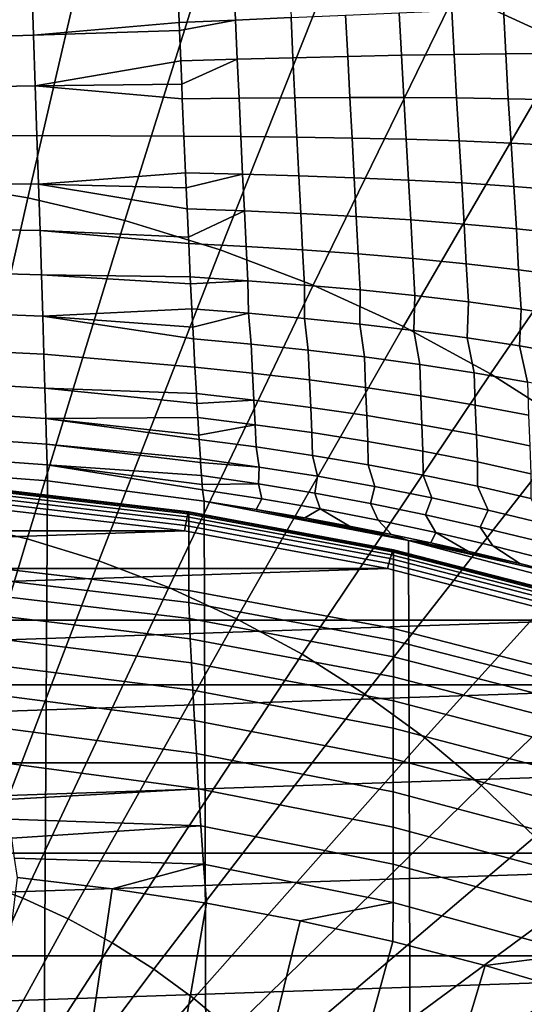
# Model space of a CAD drawing. Header units: metres. Extents: x -24 to 94, y -256 to 25.
# Tile 38 of 195: x 2.2 to 6.02, y -216.3 to -208.83. Entities that reach past the tile are written whole.
import ezdxf

# ---------------------------------------------------------------- set-up
doc = ezdxf.new("R2010")
doc.units = ezdxf.units.M
doc.layers.add('solid_10_061_003_XXX', color=7, linetype='CONTINUOUS')

msp = doc.modelspace()

# ---------------------------------------------------------------- linework, layer by layer
at = {"layer": 'solid_10_061_003_XXX'}
for points in [[(7.580119, -206.943771, 334.805878), (6.564132, -206.477051, 334.680817), (5.500566, -208.622559, 336.134277), (6.351935, -209.013657, 336.239075)], [(2.809036, -207.797409, 335.913177), (1.879999, -207.642685, 335.871735), (1.510589, -210.058167, 337.241333), (2.257076, -210.18248, 337.274658)], [(3.724977, -208.013016, 335.970947), (2.809036, -207.797409, 335.913177), (2.257076, -210.18248, 337.274658), (2.993039, -210.355713, 337.321075)], [(4.623549, -208.288483, 336.044769), (3.724977, -208.013016, 335.970947), (2.993039, -210.355713, 337.321075), (3.715047, -210.577072, 337.380402)], [(5.500566, -208.622559, 336.134277), (4.623549, -208.288483, 336.044769), (3.715047, -210.577072, 337.380402), (4.419734, -210.84549, 337.452301)], [(3.39339, -208.559921, 287.690125), (3.818979, -208.535416, 287.786377), (3.831544, -208.833694, 287.789276), (3.404605, -208.851318, 287.692474)], [(3.818979, -208.535416, 287.786377), (4.238629, -208.509232, 287.893402), (4.252374, -208.815186, 287.89679), (3.831544, -208.833694, 287.789276)], [(1.154246, -208.611771, 287.379791), (2.28667, -208.563828, 287.494781), (2.299996, -208.949402, 287.496735), (1.163349, -208.983429, 287.380646)], [(2.299996, -208.949402, 287.496735), (2.28667, -208.563828, 287.494781), (3.39339, -208.559921, 287.690125), (3.404605, -208.851318, 287.692474)], [(6.351935, -209.013657, 336.239075), (5.500566, -208.622559, 336.134277), (4.419734, -210.84549, 337.452301), (5.103814, -211.159744, 337.536499)], [(5.073233, -208.778137, 288.142731), (5.472208, -208.761093, 288.280487), (5.489347, -209.093964, 288.259918), (5.089633, -209.101105, 288.122711)], [(5.472208, -208.761093, 288.280487), (5.863006, -208.746033, 288.427582), (5.880657, -209.089493, 288.40625), (5.489347, -209.093964, 288.259918)], [(5.863006, -208.746033, 288.427582), (6.245324, -208.733673, 288.58371), (6.26326, -209.088348, 288.56131), (5.880657, -209.089493, 288.40625)], [(2.299996, -208.949402, 287.496735), (3.404605, -208.851318, 287.692474), (3.407068, -208.914139, 287.690125)], [(3.407068, -208.914139, 287.690125), (3.404605, -208.851318, 287.692474), (3.831544, -208.833694, 287.789276)], [(3.407068, -208.914139, 287.690125), (3.831544, -208.833694, 287.789276), (3.844524, -209.131317, 287.769775), (3.416138, -209.142059, 287.672974)], [(3.831544, -208.833694, 287.789276), (4.252374, -208.815186, 287.89679), (4.266668, -209.120499, 287.877228), (3.844524, -209.131317, 287.769775)], [(4.252374, -208.815186, 287.89679), (4.666452, -208.796417, 288.01474), (4.681896, -209.110199, 287.994995), (4.266668, -209.120499, 287.877228)], [(4.666452, -208.796417, 288.01474), (5.073233, -208.778137, 288.142731), (5.089633, -209.101105, 288.122711), (4.681896, -209.110199, 287.994995)], [(2.313079, -209.333084, 287.458405), (2.299996, -208.949402, 287.496735), (3.407068, -208.914139, 287.690125), (3.416138, -209.142059, 287.672974)], [(1.163349, -208.983429, 287.380646), (2.299996, -208.949402, 287.496735), (2.313079, -209.333084, 287.458405), (1.171839, -209.353149, 287.342712)], [(7.173689, -209.459961, 336.358643), (6.351935, -209.013657, 336.239075), (5.103814, -211.159744, 337.536499), (5.764097, -211.518341, 337.632599)], [(2.313079, -209.333084, 287.458405), (3.416138, -209.142059, 287.672974), (3.423352, -209.319611, 287.650208)], [(3.423352, -209.319611, 287.650208), (3.416138, -209.142059, 287.672974), (3.844524, -209.131317, 287.769775)], [(3.423352, -209.319611, 287.650208), (3.844524, -209.131317, 287.769775), (3.857847, -209.426636, 287.728027), (3.427925, -209.430496, 287.631744)], [(3.844524, -209.131317, 287.769775), (4.266668, -209.120499, 287.877228), (4.281431, -209.423462, 287.834839), (3.857847, -209.426636, 287.728027)], [(4.266668, -209.120499, 287.877228), (4.681896, -209.110199, 287.994995), (4.697978, -209.42157, 287.951813), (4.281431, -209.423462, 287.834839)], [(4.681896, -209.110199, 287.994995), (5.089633, -209.101105, 288.122711), (5.106895, -209.421616, 288.078491), (4.697978, -209.42157, 287.951813)], [(5.089633, -209.101105, 288.122711), (5.489347, -209.093964, 288.259918), (5.507627, -209.424301, 288.214447), (5.106895, -209.421616, 288.078491)], [(5.489347, -209.093964, 288.259918), (5.880657, -209.089493, 288.40625), (5.89979, -209.430298, 288.359253), (5.507627, -209.424301, 288.214447)], [(5.880657, -209.089493, 288.40625), (6.26326, -209.088348, 288.56131), (6.283086, -209.440262, 288.512451), (5.89979, -209.430298, 288.359253)], [(1.171839, -209.353149, 287.342712), (2.313079, -209.333084, 287.458405), (2.325777, -209.710663, 287.380157), (1.179622, -209.716904, 287.266357)], [(2.313079, -209.333084, 287.458405), (3.423352, -209.319611, 287.650208), (3.427925, -209.430496, 287.631744)], [(2.313079, -209.333084, 287.458405), (3.427925, -209.430496, 287.631744), (3.439899, -209.715042, 287.56897), (2.325777, -209.710663, 287.380157)], [(3.427925, -209.430496, 287.631744), (3.857847, -209.426636, 287.728027), (3.871436, -209.717972, 287.664246), (3.439899, -209.715042, 287.56897)], [(3.857847, -209.426636, 287.728027), (4.281431, -209.423462, 287.834839), (4.296579, -209.722382, 287.769867), (3.871436, -209.717972, 287.664246)], [(4.281431, -209.423462, 287.834839), (4.697978, -209.42157, 287.951813), (4.71461, -209.72879, 287.885406), (4.296579, -209.722382, 287.769867)], [(4.697978, -209.42157, 287.951813), (5.106895, -209.421616, 288.078491), (5.124921, -209.737854, 288.010406), (4.71461, -209.72879, 287.885406)], [(5.106895, -209.421616, 288.078491), (5.507627, -209.424301, 288.214447), (5.526945, -209.750244, 288.144379), (5.124921, -209.737854, 288.010406)], [(5.507627, -209.424301, 288.214447), (5.89979, -209.430298, 288.359253), (5.920298, -209.766556, 288.286865), (5.526945, -209.750244, 288.144379)], [(5.89979, -209.430298, 288.359253), (6.283086, -209.440262, 288.512451), (6.30469, -209.787415, 288.437408), (5.920298, -209.766556, 288.286865)], [(7.961996, -209.959381, 336.492493), (7.173689, -209.459961, 336.358643), (5.764097, -211.518341, 337.632599), (6.397506, -211.919647, 337.740143)], [(1.179622, -209.716904, 287.266357), (2.325777, -209.710663, 287.380157), (2.337949, -210.078018, 287.262878), (1.186614, -210.070724, 287.152466)], [(2.337949, -210.078018, 287.262878), (2.325777, -209.710663, 287.380157), (3.439899, -209.715042, 287.56897), (3.451993, -209.994064, 287.485046)], [(3.439899, -209.715042, 287.56897), (3.871436, -209.717972, 287.664246), (3.885217, -210.003708, 287.578796), (3.451993, -209.994064, 287.485046)], [(3.871436, -209.717972, 287.664246), (4.296579, -209.722382, 287.769867), (4.312027, -210.015564, 287.682648), (3.885217, -210.003708, 287.578796)], [(4.296579, -209.722382, 287.769867), (4.71461, -209.72879, 287.885406), (4.731697, -210.030151, 287.796112), (4.312027, -210.015564, 287.682648)], [(4.71461, -209.72879, 287.885406), (5.124921, -209.737854, 288.010406), (5.14361, -210.048065, 287.918762), (4.731697, -210.030151, 287.796112)], [(5.124921, -209.737854, 288.010406), (5.526945, -209.750244, 288.144379), (5.547192, -210.069946, 288.050049), (5.14361, -210.048065, 287.918762)], [(5.526945, -209.750244, 288.144379), (5.920298, -209.766556, 288.286865), (5.942065, -210.096359, 288.189514), (5.547192, -210.069946, 288.050049)], [(5.920298, -209.766556, 288.286865), (6.30469, -209.787415, 288.437408), (6.327952, -210.127869, 288.336609), (5.942065, -210.096359, 288.189514)], [(2.337949, -210.078018, 287.262878), (3.451993, -209.994064, 287.485046), (3.456987, -210.106888, 287.444519)], [(3.456987, -210.106888, 287.444519), (3.451993, -209.994064, 287.485046), (3.885217, -210.003708, 287.578796)], [(3.898448, -210.282196, 287.472015), (3.464138, -210.266006, 287.380463), (3.456987, -210.106888, 287.444519), (3.885217, -210.003708, 287.578796)], [(3.898448, -210.282196, 287.472015), (3.885217, -210.003708, 287.578796), (4.312027, -210.015564, 287.682648), (4.326385, -210.3013, 287.573334)], [(4.326385, -210.3013, 287.573334), (4.312027, -210.015564, 287.682648), (4.731697, -210.030151, 287.796112), (4.747221, -210.323837, 287.68396)], [(4.747221, -210.323837, 287.68396), (4.731697, -210.030151, 287.796112), (5.14361, -210.048065, 287.918762), (5.160342, -210.350327, 287.803375)], [(2.257076, -210.18248, 337.274658), (1.510589, -210.058167, 337.241333), (1.136438, -212.546555, 338.472076), (1.69803, -212.640091, 338.497162)], [(1.186614, -210.070724, 287.152466), (2.337949, -210.078018, 287.262878), (2.349463, -210.431122, 287.10788), (1.192739, -210.410736, 287.002258)], [(2.337949, -210.078018, 287.262878), (3.456987, -210.106888, 287.444519), (3.464138, -210.266006, 287.380463)], [(2.337949, -210.078018, 287.262878), (3.464138, -210.266006, 287.380463), (3.473967, -210.480026, 287.280975), (2.349463, -210.431122, 287.10788)], [(5.160342, -210.350327, 287.803375), (5.14361, -210.048065, 287.918762), (5.547192, -210.069946, 288.050049), (5.565177, -210.381378, 287.93103)], [(5.565177, -210.381378, 287.93103), (5.547192, -210.069946, 288.050049), (5.942065, -210.096359, 288.189514), (5.961358, -210.417511, 288.066406)], [(5.961358, -210.417511, 288.066406), (5.942065, -210.096359, 288.189514), (6.327952, -210.127869, 288.336609), (6.348624, -210.459244, 288.209015)], [(2.993039, -210.355713, 337.321075), (2.257076, -210.18248, 337.274658), (1.69803, -212.640091, 338.497162), (2.251706, -212.770416, 338.532074)], [(3.473967, -210.480026, 287.280975), (3.464138, -210.266006, 287.380463), (3.898448, -210.282196, 287.472015)], [(3.91096, -210.551834, 287.344482), (3.476268, -210.529343, 287.255768), (3.473967, -210.480026, 287.280975), (3.898448, -210.282196, 287.472015)], [(3.91096, -210.551834, 287.344482), (3.898448, -210.282196, 287.472015), (4.326385, -210.3013, 287.573334), (4.339382, -210.577911, 287.442566)], [(4.339382, -210.577911, 287.442566), (4.326385, -210.3013, 287.573334), (4.747221, -210.323837, 287.68396), (4.760815, -210.608047, 287.54953)], [(4.760815, -210.608047, 287.54953), (4.747221, -210.323837, 287.68396), (5.160342, -210.350327, 287.803375), (5.174656, -210.642746, 287.664856)], [(1.192739, -210.410736, 287.002258), (2.349463, -210.431122, 287.10788), (2.360193, -210.766129, 286.916809), (1.197929, -210.733231, 286.817352)], [(3.715047, -210.577072, 337.380402), (2.993039, -210.355713, 337.321075), (2.251706, -212.770416, 338.532074), (2.794883, -212.936935, 338.576691)], [(5.174656, -210.642746, 287.664856), (5.160342, -210.350327, 287.803375), (5.565177, -210.381378, 287.93103), (5.580346, -210.682526, 287.787933)], [(5.580346, -210.682526, 287.787933), (5.565177, -210.381378, 287.93103), (5.961358, -210.417511, 288.066406), (5.977531, -210.727859, 287.918274)], [(5.977531, -210.727859, 287.918274), (5.961358, -210.417511, 288.066406), (6.348624, -210.459244, 288.209015), (6.365971, -210.779251, 288.055328)], [(2.349463, -210.431122, 287.10788), (3.473967, -210.480026, 287.280975), (3.476268, -210.529343, 287.255768)], [(2.360193, -210.766129, 286.916809), (2.349463, -210.431122, 287.10788), (3.476268, -210.529343, 287.255768), (3.488312, -210.782593, 287.111664)], [(3.92387, -210.811157, 287.197205), (3.488312, -210.782593, 287.111664), (3.476268, -210.529343, 287.255768), (3.91096, -210.551834, 287.344482)], [(3.92387, -210.811157, 287.197205), (3.91096, -210.551834, 287.344482), (4.339382, -210.577911, 287.442566), (4.353284, -210.843964, 287.291687)], [(4.419734, -210.84549, 337.452301), (3.715047, -210.577072, 337.380402), (2.794883, -212.936935, 338.576691), (3.325029, -213.138885, 338.630798)], [(4.353284, -210.843964, 287.291687), (4.339382, -210.577911, 287.442566), (4.760815, -210.608047, 287.54953), (4.775846, -210.881439, 287.394562)], [(4.775846, -210.881439, 287.394562), (4.760815, -210.608047, 287.54953), (5.174656, -210.642746, 287.664856), (5.190974, -210.923996, 287.505341)], [(5.190974, -210.923996, 287.505341), (5.174656, -210.642746, 287.664856), (5.580346, -210.682526, 287.787933), (5.598124, -210.972168, 287.623383)], [(5.598124, -210.972168, 287.623383), (5.580346, -210.682526, 287.787933), (5.977531, -210.727859, 287.918274), (5.996958, -211.026367, 287.74823)], [(1.197929, -210.733231, 286.817352), (2.360193, -210.766129, 286.916809), (2.370021, -211.079346, 286.691742), (1.202127, -211.034668, 286.599823)], [(2.360193, -210.766129, 286.916809), (3.488312, -210.782593, 287.111664), (3.490807, -210.834, 287.079254)], [(2.370021, -211.079346, 286.691742), (2.360193, -210.766129, 286.916809), (3.490807, -210.834, 287.079254), (3.500205, -211.024338, 286.948975)], [(3.490807, -210.834, 287.079254), (3.488312, -210.782593, 287.111664), (3.92387, -210.811157, 287.197205)], [(5.996958, -211.026367, 287.74823), (5.977531, -210.727859, 287.918274), (6.365971, -210.779251, 288.055328), (6.38726, -211.087006, 287.879242)], [(5.103814, -211.159744, 337.536499), (4.419734, -210.84549, 337.452301), (3.325029, -213.138885, 338.630798), (3.839672, -213.37529, 338.694153)], [(3.930528, -211.058182, 287.029694), (3.500205, -211.024338, 286.948975), (3.490807, -210.834, 287.079254), (3.92387, -210.811157, 287.197205)], [(3.930528, -211.058182, 287.029694), (3.92387, -210.811157, 287.197205), (4.353284, -210.843964, 287.291687), (4.355046, -211.096741, 287.118591)], [(4.355046, -211.096741, 287.118591), (4.353284, -210.843964, 287.291687), (4.775846, -210.881439, 287.394562), (4.773098, -211.140366, 287.21524)], [(4.773098, -211.140366, 287.21524), (4.775846, -210.881439, 287.394562), (5.190974, -210.923996, 287.505341), (5.184145, -211.189438, 287.319061)], [(5.184145, -211.189438, 287.319061), (5.190974, -210.923996, 287.505341), (5.598124, -210.972168, 287.623383), (5.587684, -211.24437, 287.429504)], [(5.587684, -211.24437, 287.429504), (5.598124, -210.972168, 287.623383), (5.996958, -211.026367, 287.74823), (5.983398, -211.305542, 287.546082)], [(1.202127, -211.034668, 286.599823), (2.370021, -211.079346, 286.691742), (2.378841, -211.367371, 286.435211), (1.205289, -211.311783, 286.35202)], [(2.370021, -211.079346, 286.691742), (3.500205, -211.024338, 286.948975), (3.507321, -211.164886, 286.841553)], [(2.370021, -211.079346, 286.691742), (3.507321, -211.164886, 286.841553), (3.511878, -211.253204, 286.768616)], [(2.370021, -211.079346, 286.691742), (3.511878, -211.253204, 286.768616), (3.523266, -211.467911, 286.571625), (2.378841, -211.367371, 286.435211)], [(3.507321, -211.164886, 286.841553), (3.500205, -211.024338, 286.948975), (3.930528, -211.058182, 287.029694)], [(3.950526, -211.293198, 286.846741), (3.511878, -211.253204, 286.768616), (3.507321, -211.164886, 286.841553), (3.930528, -211.058182, 287.029694)], [(4.383351, -211.338638, 286.932831), (3.950526, -211.293198, 286.846741), (3.930528, -211.058182, 287.029694), (4.355046, -211.096741, 287.118591)], [(5.983398, -211.305542, 287.546082), (5.996958, -211.026367, 287.74823), (6.38726, -211.087006, 287.879242), (6.371101, -211.373291, 287.668213)], [(5.764097, -211.518341, 337.632599), (5.103814, -211.159744, 337.536499), (3.839672, -213.37529, 338.694153), (4.336413, -213.645081, 338.766449)], [(4.809687, -211.389862, 287.026367), (4.383351, -211.338638, 286.932831), (4.355046, -211.096741, 287.118591), (4.773098, -211.140366, 287.21524)], [(5.228998, -211.44722, 287.12677), (4.809687, -211.389862, 287.026367), (4.773098, -211.140366, 287.21524), (5.184145, -211.189438, 287.319061)], [(5.64079, -211.511093, 287.233429), (5.228998, -211.44722, 287.12677), (5.184145, -211.189438, 287.319061), (5.587684, -211.24437, 287.429504)], [(1.205289, -211.311783, 286.35202), (2.378841, -211.367371, 286.435211), (2.386555, -211.627045, 286.149963), (1.207379, -211.561523, 286.07663)], [(3.960379, -211.512817, 286.644836), (3.523266, -211.467911, 286.571625), (3.511878, -211.253204, 286.768616), (3.950526, -211.293198, 286.846741)], [(3.960379, -211.512817, 286.644836), (3.950526, -211.293198, 286.846741), (4.383351, -211.338638, 286.932831), (4.391965, -211.563644, 286.725403)], [(6.044775, -211.581818, 287.345856), (5.64079, -211.511093, 287.233429), (5.587684, -211.24437, 287.429504), (5.983398, -211.305542, 287.546082)], [(6.440789, -211.659714, 287.46344), (6.044775, -211.581818, 287.345856), (5.983398, -211.305542, 287.546082), (6.371101, -211.373291, 287.668213)], [(2.386555, -211.627045, 286.149963), (2.378841, -211.367371, 286.435211), (3.523266, -211.467911, 286.571625), (3.534305, -211.667252, 286.359039)], [(4.391965, -211.563644, 286.725403), (4.383351, -211.338638, 286.932831), (4.809687, -211.389862, 287.026367), (4.817401, -211.620636, 286.812775)], [(4.817401, -211.620636, 286.812775), (4.809687, -211.389862, 287.026367), (5.228998, -211.44722, 287.12677), (5.236195, -211.684113, 286.906372)], [(5.236195, -211.684113, 286.906372), (5.228998, -211.44722, 287.12677), (5.64079, -211.511093, 287.233429), (5.647892, -211.754395, 287.005646)], [(3.97038, -211.716721, 286.427185), (3.534305, -211.667252, 286.359039), (3.523266, -211.467911, 286.571625), (3.960379, -211.512817, 286.644836)], [(3.97038, -211.716721, 286.427185), (3.960379, -211.512817, 286.644836), (4.391965, -211.563644, 286.725403), (4.401237, -211.772522, 286.501953)], [(6.397506, -211.919647, 337.740143), (5.764097, -211.518341, 337.632599), (4.336413, -213.645081, 338.766449), (4.812936, -213.946976, 338.847321)], [(5.647892, -211.754395, 287.005646), (5.64079, -211.511093, 287.233429), (6.044775, -211.581818, 287.345856), (6.052234, -211.831757, 287.110046)], [(1.207379, -211.561523, 286.07663), (2.386555, -211.627045, 286.149963), (2.393079, -211.855515, 285.839142), (1.208375, -211.781158, 285.776703)], [(4.401237, -211.772522, 286.501953), (4.391965, -211.563644, 286.725403), (4.817401, -211.620636, 286.812775), (4.826297, -211.834854, 286.582947)], [(2.386555, -211.627045, 286.149963), (3.534305, -211.667252, 286.359039), (3.538654, -211.743195, 286.268982)], [(2.393079, -211.855515, 285.839142), (2.386555, -211.627045, 286.149963), (3.538654, -211.743195, 286.268982), (3.544934, -211.850098, 286.132141)], [(3.538654, -211.743195, 286.268982), (3.534305, -211.667252, 286.359039), (3.97038, -211.716721, 286.427185)], [(4.826297, -211.834854, 286.582947), (4.817401, -211.620636, 286.812775), (5.236195, -211.684113, 286.906372), (5.245114, -211.903961, 286.669525)], [(5.245114, -211.903961, 286.669525), (5.236195, -211.684113, 286.906372), (5.647892, -211.754395, 287.005646), (5.657278, -211.980148, 286.761169)], [(3.979686, -211.903687, 286.194824), (3.544934, -211.850098, 286.132141), (3.538654, -211.743195, 286.268982), (3.97038, -211.716721, 286.427185)], [(3.979686, -211.903687, 286.194824), (3.97038, -211.716721, 286.427185), (4.401237, -211.772522, 286.501953), (4.40956, -211.963928, 286.263489)], [(5.657278, -211.980148, 286.761169), (5.647892, -211.754395, 287.005646), (6.052234, -211.831757, 287.110046), (6.062562, -212.063614, 286.8573)], [(1.208375, -211.781158, 285.776703), (2.393079, -211.855515, 285.839142), (2.398342, -212.050293, 285.506165), (1.208265, -211.968307, 285.455475)], [(4.40956, -211.963928, 286.263489), (4.401237, -211.772522, 286.501953), (4.826297, -211.834854, 286.582947), (4.834025, -212.031006, 286.337708)], [(4.834025, -212.031006, 286.337708), (4.826297, -211.834854, 286.582947), (5.245114, -211.903961, 286.669525), (5.252686, -212.105118, 286.41687)], [(2.393079, -211.855515, 285.839142), (3.544934, -211.850098, 286.132141), (3.553128, -211.984268, 285.94043)], [(2.393079, -211.855515, 285.839142), (3.553128, -211.984268, 285.94043), (3.555092, -212.015442, 285.89212)], [(2.398342, -212.050293, 285.506165), (2.393079, -211.855515, 285.839142), (3.555092, -212.015442, 285.89212), (3.564721, -212.162354, 285.640381)], [(3.553128, -211.984268, 285.94043), (3.544934, -211.850098, 286.132141), (3.979686, -211.903687, 286.194824)], [(3.986928, -212.072464, 285.948914), (3.555092, -212.015442, 285.89212), (3.553128, -211.984268, 285.94043), (3.979686, -211.903687, 286.194824)], [(3.986928, -212.072464, 285.948914), (3.979686, -211.903687, 286.194824), (4.40956, -211.963928, 286.263489), (4.41428, -212.136383, 286.010986)], [(5.252686, -212.105118, 286.41687), (5.245114, -211.903961, 286.669525), (5.657278, -211.980148, 286.761169), (5.665182, -212.186493, 286.500458)], [(1.208265, -211.968307, 285.455475), (2.398342, -212.050293, 285.506165), (2.402286, -212.209259, 285.154633), (1.207051, -212.120926, 285.116486)], [(4.41428, -212.136383, 286.010986), (4.40956, -211.963928, 286.263489), (4.834025, -212.031006, 286.337708), (4.836674, -212.207336, 286.07785)], [(7.001087, -212.361755, 337.858582), (6.397506, -211.919647, 337.740143), (4.812936, -213.946976, 338.847321), (5.267018, -214.279587, 338.936462)], [(5.665182, -212.186493, 286.500458), (5.657278, -211.980148, 286.761169), (6.062562, -212.063614, 286.8573), (6.071321, -212.275284, 286.587952)], [(2.398342, -212.050293, 285.506165), (3.564721, -212.162354, 285.640381), (3.566591, -212.189606, 285.58844)], [(2.402286, -212.209259, 285.154633), (2.398342, -212.050293, 285.506165), (3.566591, -212.189606, 285.58844), (3.573769, -212.289978, 285.378326)], [(4.010567, -212.224854, 285.693237), (3.564721, -212.162354, 285.640381), (3.555092, -212.015442, 285.89212), (3.986928, -212.072464, 285.948914)], [(4.836674, -212.207336, 286.07785), (4.834025, -212.031006, 286.337708), (5.252686, -212.105118, 286.41687), (5.253771, -212.285446, 286.149017)], [(1.207051, -212.120926, 285.116486), (2.402286, -212.209259, 285.154633), (2.404723, -212.330627, 284.788452), (1.20475, -212.23732, 284.763428)], [(4.451985, -212.295013, 285.750946), (4.010567, -212.224854, 285.693237), (3.986928, -212.072464, 285.948914), (4.41428, -212.136383, 286.010986)], [(4.888515, -212.372925, 285.81311), (4.451985, -212.295013, 285.750946), (4.41428, -212.136383, 286.010986), (4.836674, -212.207336, 286.07785)], [(5.253771, -212.285446, 286.149017), (5.252686, -212.105118, 286.41687), (5.665182, -212.186493, 286.500458), (5.665267, -212.370911, 286.223938)], [(2.402286, -212.209259, 285.154633), (3.582184, -212.397629, 285.107452), (3.593129, -212.48497, 284.829803), (2.404723, -212.330627, 284.788452)], [(2.402286, -212.209259, 285.154633), (3.573769, -212.289978, 285.378326), (3.578896, -212.356995, 285.216827)], [(2.402286, -212.209259, 285.154633), (3.578896, -212.356995, 285.216827), (3.582184, -212.397629, 285.107452)], [(3.566591, -212.189606, 285.58844), (3.564721, -212.162354, 285.640381), (4.010567, -212.224854, 285.693237)], [(4.004539, -212.35318, 285.423401), (3.573769, -212.289978, 285.378326), (3.566591, -212.189606, 285.58844), (4.010567, -212.224854, 285.693237)], [(5.319853, -212.458679, 285.879089), (4.888515, -212.372925, 285.81311), (4.836674, -212.207336, 286.07785), (5.253771, -212.285446, 286.149017)], [(5.665267, -212.370911, 286.223938), (5.665182, -212.186493, 286.500458), (6.071321, -212.275284, 286.587952), (6.071004, -212.463821, 286.302155)], [(0.570582, -255.665817, 296.400085), (1.20475, -212.23732, 284.763428), (2.404723, -212.330627, 284.788452), (2.150936, -255.573273, 296.375275)], [(4.004539, -212.35318, 285.423401), (4.010567, -212.224854, 285.693237), (4.451985, -212.295013, 285.750946), (4.431555, -212.423752, 285.472382)], [(5.745728, -212.552429, 285.948364), (5.319853, -212.458679, 285.879089), (5.253771, -212.285446, 286.149017), (5.665267, -212.370911, 286.223938)], [(3.720643, -255.373596, 296.321777), (2.150936, -255.573273, 296.375275), (2.404723, -212.330627, 284.788452), (3.593129, -212.48497, 284.829803)], [(3.578896, -212.356995, 285.216827), (3.573769, -212.289978, 285.378326), (4.004539, -212.35318, 285.423401)], [(4.029945, -212.46608, 285.148071), (3.582184, -212.397629, 285.107452), (3.578896, -212.356995, 285.216827), (4.004539, -212.35318, 285.423401)], [(4.474048, -212.542694, 285.192139), (4.029945, -212.46608, 285.148071), (4.004539, -212.35318, 285.423401), (4.431555, -212.423752, 285.472382)], [(4.431555, -212.423752, 285.472382), (4.451985, -212.295013, 285.750946), (4.888515, -212.372925, 285.81311), (4.854452, -212.501724, 285.524841)], [(7.572025, -212.842621, 337.987427), (7.001087, -212.361755, 337.858582), (5.267018, -214.279587, 338.936462), (5.696544, -214.641357, 339.033386)], [(3.465809, -212.60228, 284.6091), (1.901725, -212.420044, 284.560272), (1.898504, -212.450439, 284.593079), (3.45994, -212.632355, 284.641815)], [(3.470711, -212.580215, 284.570374), (1.904415, -212.39772, 284.521484), (1.901725, -212.420044, 284.560272), (3.465809, -212.60228, 284.6091)], [(3.474399, -212.567261, 284.527618), (1.906439, -212.384583, 284.478668), (1.904415, -212.39772, 284.521484), (3.470711, -212.580215, 284.570374)], [(3.476688, -212.564072, 284.482971), (1.907695, -212.381271, 284.43399), (1.906439, -212.384583, 284.478668), (3.474399, -212.567261, 284.527618)], [(1.907695, -212.381271, 284.43399), (3.476688, -212.564072, 284.482971), (3.477458, -212.570816, 284.43869), (1.90812, -212.38797, 284.389709)], [(3.477463, -213.16127, 282.235107), (1.90812, -212.978424, 282.186096), (1.90812, -212.38797, 284.389709), (3.477458, -212.570816, 284.43869)], [(3.582184, -212.397629, 285.107452), (4.029945, -212.46608, 285.148071), (3.986761, -212.546616, 284.860016), (3.593129, -212.48497, 284.829803)], [(4.914149, -212.627441, 285.239258), (4.474048, -212.542694, 285.192139), (4.431555, -212.423752, 285.472382), (4.854452, -212.501724, 285.524841)], [(4.854452, -212.501724, 285.524841), (4.888515, -212.372925, 285.81311), (5.319853, -212.458679, 285.879089), (5.273001, -212.587158, 285.580353)], [(6.166041, -212.654251, 286.020447), (5.745728, -212.552429, 285.948364), (5.665267, -212.370911, 286.223938), (6.071004, -212.463821, 286.302155)], [(3.453398, -212.66893, 284.666901), (1.894914, -212.48735, 284.618256), (1.891159, -212.528687, 284.63446), (3.44451, -212.70961, 284.682922)], [(3.45994, -212.632355, 284.641815), (1.898504, -212.450439, 284.593079), (1.894914, -212.48735, 284.618256), (3.453398, -212.66893, 284.666901)], [(5.271901, -255.06781, 296.239838), (3.720643, -255.373596, 296.321777), (3.593129, -212.48497, 284.829803), (5.143085, -212.78154, 284.909271)], [(3.986761, -212.546616, 284.860016), (5.143085, -212.78154, 284.909271), (3.593129, -212.48497, 284.829803)], [(4.474048, -212.542694, 285.192139), (4.356152, -212.610214, 284.891907), (3.986761, -212.546616, 284.860016), (4.029945, -212.46608, 285.148071)], [(5.350071, -212.720337, 285.288879), (4.914149, -212.627441, 285.239258), (4.854452, -212.501724, 285.524841), (5.273001, -212.587158, 285.580353)], [(5.273001, -212.587158, 285.580353), (5.319853, -212.458679, 285.879089), (5.745728, -212.552429, 285.948364), (5.687011, -212.680115, 285.638336)], [(-3.444426, -212.709595, 284.682922), (3.44451, -212.70961, 284.682922), (1.891159, -212.528687, 284.63446)], [(5.019877, -212.868469, 284.647614), (3.470711, -212.580215, 284.570374), (3.465809, -212.60228, 284.6091), (5.012788, -212.890137, 284.686218)], [(5.025212, -212.855835, 284.60495), (3.474399, -212.567261, 284.527618), (3.470711, -212.580215, 284.570374), (5.019877, -212.868469, 284.647614)], [(5.028522, -212.852844, 284.560333), (3.476688, -212.564072, 284.482971), (3.474399, -212.567261, 284.527618), (5.025212, -212.855835, 284.60495)], [(3.476688, -212.564072, 284.482971), (5.028522, -212.852844, 284.560333), (5.029612, -212.859634, 284.516083), (3.477458, -212.570816, 284.43869)], [(5.029644, -213.450089, 282.3125), (3.477463, -213.16127, 282.235107), (3.477458, -212.570816, 284.43869), (5.029612, -212.859634, 284.516083)], [(3.986761, -212.546616, 284.860016), (4.356152, -212.610214, 284.891907), (5.143085, -212.78154, 284.909271)], [(4.474048, -212.542694, 285.192139), (4.696698, -212.673767, 284.924957), (4.356152, -212.610214, 284.891907)], [(4.474048, -212.542694, 285.192139), (4.914149, -212.627441, 285.239258), (5.014415, -212.737289, 284.959229), (4.696698, -212.673767, 284.924957)], [(5.687011, -212.680115, 285.638336), (5.745728, -212.552429, 285.948364), (6.166041, -212.654251, 286.020447), (6.096405, -212.780624, 285.698456)], [(2.251706, -212.770416, 338.532074), (1.69803, -212.640091, 338.497162), (1.133656, -215.162521, 339.576813), (1.503306, -215.249527, 339.600128)], [(5.004298, -212.919724, 284.718811), (3.45994, -212.632355, 284.641815), (3.453398, -212.66893, 284.666901), (4.994836, -212.955765, 284.743744)], [(5.012788, -212.890137, 284.686218), (3.465809, -212.60228, 284.6091), (3.45994, -212.632355, 284.641815), (5.004298, -212.919724, 284.718811)], [(4.356152, -212.610214, 284.891907), (4.696698, -212.673767, 284.924957), (5.143085, -212.78154, 284.909271)], [(4.914149, -212.627441, 285.239258), (5.350071, -212.720337, 285.288879), (5.311139, -212.800247, 284.994507), (5.014415, -212.737289, 284.959229)], [(5.78167, -212.821426, 285.340485), (5.350071, -212.720337, 285.288879), (5.273001, -212.587158, 285.580353), (5.687011, -212.680115, 285.638336)], [(-3.444426, -212.709595, 284.682922), (-4.982792, -212.995697, 284.759583), (3.44451, -212.70961, 284.682922)], [(-4.982792, -212.995697, 284.759583), (4.982877, -212.995712, 284.759583), (3.44451, -212.70961, 284.682922)], [(4.994836, -212.955765, 284.743744), (3.453398, -212.66893, 284.666901), (3.44451, -212.70961, 284.682922), (4.982877, -212.995712, 284.759583)], [(4.696698, -212.673767, 284.924957), (5.014415, -212.737289, 284.959229), (5.143085, -212.78154, 284.909271)], [(5.350071, -212.720337, 285.288879), (5.592088, -212.863083, 285.031128), (5.311139, -212.800247, 284.994507)], [(5.350071, -212.720337, 285.288879), (5.78167, -212.821426, 285.340485), (5.987859, -212.956802, 285.088593), (5.592088, -212.863083, 285.031128)], [(6.208941, -212.930664, 285.393677), (5.78167, -212.821426, 285.340485), (5.687011, -212.680115, 285.638336), (6.096405, -212.780624, 285.698456)], [(2.794883, -212.936935, 338.576691), (2.251706, -212.770416, 338.532074), (1.503306, -215.249527, 339.600128), (1.865947, -215.360703, 339.629913)], [(5.014415, -212.737289, 284.959229), (5.311139, -212.800247, 284.994507), (5.143085, -212.78154, 284.909271)], [(5.143085, -212.78154, 284.909271), (6.670398, -213.183182, 285.016876), (5.271901, -255.06781, 296.239838)], [(6.364011, -213.051468, 285.150146), (6.670398, -213.183182, 285.016876), (5.143085, -212.78154, 284.909271)], [(5.987859, -212.956802, 285.088593), (6.364011, -213.051468, 285.150146), (5.143085, -212.78154, 284.909271)], [(5.592088, -212.863083, 285.031128), (5.987859, -212.956802, 285.088593), (5.143085, -212.78154, 284.909271)], [(5.311139, -212.800247, 284.994507), (5.592088, -212.863083, 285.031128), (5.143085, -212.78154, 284.909271)], [(6.544268, -213.261093, 284.752808), (5.019877, -212.868469, 284.647614), (5.012788, -212.890137, 284.686218), (6.535025, -213.282196, 284.79126)], [(6.551222, -213.248871, 284.710236), (5.025212, -212.855835, 284.60495), (5.019877, -212.868469, 284.647614), (6.544268, -213.261093, 284.752808)], [(6.555538, -213.24614, 284.66571), (5.028522, -212.852844, 284.560333), (5.025212, -212.855835, 284.60495), (6.551222, -213.248871, 284.710236)], [(5.028522, -212.852844, 284.560333), (6.555538, -213.24614, 284.66571), (6.556995, -213.253021, 284.62149), (5.029612, -212.859634, 284.516083)], [(6.556999, -213.843475, 282.417877), (5.029644, -213.450089, 282.3125), (5.029612, -212.859634, 284.516083), (6.556995, -213.253021, 284.62149)], [(8.107659, -213.360016, 338.126068), (7.572025, -212.842621, 337.987427), (5.696544, -214.641357, 339.033386), (6.099509, -215.030594, 339.137695)], [(5.78167, -212.821426, 285.340485), (6.208941, -212.930664, 285.393677), (6.364011, -213.051468, 285.150146), (5.987859, -212.956802, 285.088593)], [(3.325029, -213.138885, 338.630798), (2.794883, -212.936935, 338.576691), (1.865947, -215.360703, 339.629913), (2.219888, -215.495529, 339.666046)], [(6.511622, -213.346405, 284.848419), (4.994836, -212.955765, 284.743744), (4.982877, -212.995712, 284.759583), (6.497111, -213.38559, 284.864075)], [(6.523958, -213.311127, 284.823669), (5.004298, -212.919724, 284.718811), (4.994836, -212.955765, 284.743744), (6.511622, -213.346405, 284.848419)], [(6.535025, -213.282196, 284.79126), (5.012788, -212.890137, 284.686218), (5.004298, -212.919724, 284.718811), (6.523958, -213.311127, 284.823669)], [(-4.982792, -212.995697, 284.759583), (-6.497063, -213.385574, 284.864044), (4.982877, -212.995712, 284.759583)], [(-6.497063, -213.385574, 284.864044), (6.497111, -213.38559, 284.864075), (4.982877, -212.995712, 284.759583)], [(3.478656, -213.251633, 281.962891), (1.910572, -213.06868, 281.913849), (1.90812, -212.978424, 282.186096), (3.477463, -213.16127, 282.235107)], [(1.910572, -213.06868, 281.913849), (3.478656, -213.251633, 281.962891), (3.482277, -213.374741, 281.700409), (1.917842, -213.189423, 281.654999)], [(3.839672, -213.37529, 338.694153), (3.325029, -213.138885, 338.630798), (2.219888, -215.495529, 339.666046), (2.56348, -215.653366, 339.708344)], [(5.029564, -213.540482, 282.040283), (3.478656, -213.251633, 281.962891), (3.477463, -213.16127, 282.235107), (5.029644, -213.450089, 282.3125)], [(8.165121, -213.687698, 285.152069), (6.797029, -254.65741, 296.129883), (5.271901, -255.06781, 296.239838), (6.670398, -213.183182, 285.016876)], [(1.917842, -213.189423, 281.654999), (3.482277, -213.374741, 281.700409), (3.488266, -213.528168, 281.454041), (1.929913, -213.339981, 281.410889)], [(3.478656, -213.251633, 281.962891), (5.029564, -213.540482, 282.040283), (5.029335, -213.663651, 281.777832), (3.482277, -213.374741, 281.700409)], [(-6.497063, -213.385574, 284.864044), (-7.979051, -213.877136, 284.995758), (6.497111, -213.38559, 284.864075)], [(-7.979051, -213.877136, 284.995758), (7.979089, -213.877151, 284.995789), (6.497111, -213.38559, 284.864075)], [(1.929913, -213.339981, 281.410889), (3.488266, -213.528168, 281.454041), (3.496566, -213.7099, 281.22702), (1.946686, -213.518509, 281.185089)], [(4.336413, -213.645081, 338.766449), (3.839672, -213.37529, 338.694153), (2.56348, -215.653366, 339.708344), (2.895119, -215.833481, 339.756592)], [(3.482277, -213.374741, 281.700409), (5.029335, -213.663651, 281.777832), (5.028945, -213.817184, 281.531464), (3.488266, -213.528168, 281.454041)], [(6.555651, -213.933792, 282.14566), (5.029564, -213.540482, 282.040283), (5.029644, -213.450089, 282.3125), (6.556999, -213.843475, 282.417877)], [(1.946686, -213.518509, 281.185089), (3.496566, -213.7099, 281.22702), (3.507099, -213.917526, 281.022491), (1.968033, -213.723068, 280.980499)], [(3.488266, -213.528168, 281.454041), (5.028945, -213.817184, 281.531464), (5.028423, -213.999069, 281.304504), (3.496566, -213.7099, 281.22702)], [(5.029564, -213.540482, 282.040283), (6.555651, -213.933792, 282.14566), (6.55158, -214.056747, 281.883148), (5.029335, -213.663651, 281.777832)], [(4.812936, -213.946976, 338.847321), (4.336413, -213.645081, 338.766449), (2.895119, -215.833481, 339.756592), (3.213259, -216.035049, 339.810608)], [(5.029335, -213.663651, 281.777832), (6.55158, -214.056747, 281.883148), (6.544829, -214.20993, 281.636719), (5.028945, -213.817184, 281.531464)], [(1.968033, -213.723068, 280.980499), (3.507099, -213.917526, 281.022491), (3.519767, -214.148285, 280.84314), (1.993764, -213.951279, 280.80011)], [(3.496566, -213.7099, 281.22702), (5.028423, -213.999069, 281.304504), (5.027806, -214.206894, 281.100006), (3.507099, -213.917526, 281.022491)], [(5.028945, -213.817184, 281.531464), (6.544829, -214.20993, 281.636719), (6.535508, -214.391327, 281.409607), (5.028423, -213.999069, 281.304504)], [(-7.979051, -213.877136, 284.995758), (-9.421318, -214.46785, 285.154053), (7.979089, -213.877151, 284.995789)], [(-9.421318, -214.46785, 285.154053), (9.421386, -214.46788, 285.154053), (7.979089, -213.877151, 284.995789)], [(3.507099, -213.917526, 281.022491), (5.027806, -214.206894, 281.100006), (5.027142, -214.437881, 280.920715), (3.519767, -214.148285, 280.84314)], [(1.993764, -213.951279, 280.80011), (3.519767, -214.148285, 280.84314), (3.53448, -214.399139, 280.691406), (2.023636, -214.200165, 280.646729)], [(5.267018, -214.279587, 338.936462), (4.812936, -213.946976, 338.847321), (3.213259, -216.035049, 339.810608), (3.516418, -216.257095, 339.870117)], [(5.028423, -213.999069, 281.304504), (6.535508, -214.391327, 281.409607), (6.523768, -214.598511, 281.204956), (5.027806, -214.206894, 281.100006)], [(3.519767, -214.148285, 280.84314), (5.027142, -214.437881, 280.920715), (5.026513, -214.688995, 280.769073), (3.53448, -214.399139, 280.691406)], [(2.023636, -214.200165, 280.646729), (3.53448, -214.399139, 280.691406), (3.551081, -214.666763, 280.569366), (2.057334, -214.466629, 280.522583)], [(5.027806, -214.206894, 281.100006), (6.523768, -214.598511, 281.204956), (6.509806, -214.828766, 281.025452), (5.027142, -214.437881, 280.920715)], [(5.696544, -214.641357, 339.033386), (5.267018, -214.279587, 338.936462), (3.516418, -216.257095, 339.870117), (3.803182, -216.498627, 339.934814)], [(3.53448, -214.399139, 280.691406), (5.026513, -214.688995, 280.769073), (5.025967, -214.956924, 280.647095), (3.551081, -214.666763, 280.569366)], [(5.027142, -214.437881, 280.920715), (6.509806, -214.828766, 281.025452), (6.493875, -215.079041, 280.873596), (5.026513, -214.688995, 280.769073)], [(-9.421318, -214.46785, 285.154053), (-10.816525, -215.154633, 285.338074), (9.421386, -214.46788, 285.154053)], [(-10.816525, -215.154633, 285.338074), (10.816609, -215.154678, 285.338074), (9.421386, -214.46788, 285.154053)], [(2.094559, -214.747513, 280.429626), (2.057334, -214.466629, 280.522583), (3.551081, -214.666763, 280.569366)], [(3.551081, -214.666763, 280.569366), (3.569431, -214.947617, 280.478638), (2.114984, -214.896683, 280.39447), (2.094559, -214.747513, 280.429626)], [(3.551081, -214.666763, 280.569366), (5.025967, -214.956924, 280.647095), (5.025586, -215.238113, 280.556488), (3.569431, -214.947617, 280.478638)], [(6.099509, -215.030594, 339.137695), (5.696544, -214.641357, 339.033386), (3.803182, -216.498627, 339.934814), (4.072214, -216.758484, 340.004456)], [(5.026513, -214.688995, 280.769073), (6.493875, -215.079041, 280.873596), (6.476224, -215.346024, 280.751373), (5.025967, -214.956924, 280.647095)], [(2.134933, -215.039383, 280.369476), (2.114984, -214.896683, 280.39447), (3.569431, -214.947617, 280.478638)], [(3.569431, -214.947617, 280.478638), (3.58934, -215.237991, 280.420502), (2.156559, -215.190964, 280.351868), (2.134933, -215.039383, 280.369476)], [(3.569431, -214.947617, 280.478638), (5.025586, -215.238113, 280.556488), (5.025429, -215.528839, 280.498413), (3.58934, -215.237991, 280.420502)], [(5.025967, -214.956924, 280.647095), (6.476224, -215.346024, 280.751373), (6.45716, -215.62619, 280.660461), (5.025586, -215.238113, 280.556488)], [(6.474035, -215.44548, 339.24884), (6.099509, -215.030594, 339.137695), (4.072214, -216.758484, 340.004456), (4.322258, -217.035477, 340.078674)], [(-10.816525, -215.154633, 285.338074), (-12.158209, -215.934158, 285.546967), (10.816609, -215.154678, 285.338074)], [(-12.158209, -215.934158, 285.546967), (12.158301, -215.934219, 285.546967), (10.816609, -215.154678, 285.338074)], [(2.156559, -215.190964, 280.351868), (3.58934, -215.237991, 280.420502), (2.895947, -215.424026, 280.366302), (2.178041, -215.338516, 280.343384)], [(3.58934, -215.237991, 280.420502), (3.610327, -215.533691, 280.395691), (2.895947, -215.424026, 280.366302)], [(3.58934, -215.237991, 280.420502), (5.025429, -215.528839, 280.498413), (4.320312, -215.667358, 280.431488), (3.610327, -215.533691, 280.395691)], [(5.025586, -215.238113, 280.556488), (6.45716, -215.62619, 280.660461), (6.436988, -215.915848, 280.602112), (5.025429, -215.528839, 280.498413)], [(2.895947, -215.424026, 280.366302), (1.333663, -226.001709, 279.962341), (0.890532, -225.956116, 279.950104), (2.178041, -215.338516, 280.343384)], [(2.219888, -215.495529, 339.666046), (1.865947, -215.360703, 339.629913), (0.931154, -217.840759, 340.536774), (1.10778, -217.908035, 340.55481)], [(3.610327, -215.533691, 280.395691), (1.774535, -226.06546, 279.979431), (1.333663, -226.001709, 279.962341), (2.895947, -215.424026, 280.366302)], [(2.56348, -215.653366, 339.708344), (2.219888, -215.495529, 339.666046), (1.10778, -217.908035, 340.55481), (1.279241, -217.986801, 340.575897)], [(6.818377, -215.884094, 339.366364), (6.474035, -215.44548, 339.24884), (4.322258, -217.035477, 340.078674), (4.552151, -217.328308, 340.157135)], [(3.610327, -215.533691, 280.395691), (4.320312, -215.667358, 280.431488), (1.774535, -226.06546, 279.979431)], [(5.025429, -215.528839, 280.498413), (5.025036, -215.82486, 280.473694), (4.320312, -215.667358, 280.431488)], [(5.025429, -215.528839, 280.498413), (6.436988, -215.915848, 280.602112), (5.723643, -216.006012, 280.522247), (5.025036, -215.82486, 280.473694)], [(2.895119, -215.833481, 339.756592), (2.56348, -215.653366, 339.708344), (1.279241, -217.986801, 340.575897), (1.444737, -218.076691, 340.599976)], [(5.025036, -215.82486, 280.473694), (2.212141, -226.147217, 280.001312), (1.774535, -226.06546, 279.979431), (4.320312, -215.667358, 280.431488)], [(3.213259, -216.035049, 339.810608), (2.895119, -215.833481, 339.756592), (1.444737, -218.076691, 340.599976), (1.603497, -218.177261, 340.626953)], [(5.723643, -216.006012, 280.522247), (2.645744, -226.246826, 280.028015), (2.212141, -226.147217, 280.001312), (5.025036, -215.82486, 280.473694)], [(-12.158209, -215.934158, 285.546967), (-13.440118, -216.802826, 285.779724), (12.158301, -215.934219, 285.546967)], [(-13.440118, -216.802826, 285.779724), (13.440215, -216.802902, 285.779724), (12.158301, -215.934219, 285.546967)], [(7.130928, -216.344376, 339.489716), (6.818377, -215.884094, 339.366364), (4.552151, -217.328308, 340.157135), (4.76082, -217.63562, 340.239471)], [(6.436988, -215.915848, 280.602112), (6.415282, -216.210617, 280.577057), (5.723643, -216.006012, 280.522247)], [(6.415282, -216.210617, 280.577057), (3.074654, -226.364151, 280.059448), (2.645744, -226.246826, 280.028015), (5.723643, -216.006012, 280.522247)], [(3.516418, -216.257095, 339.870117), (3.213259, -216.035049, 339.810608), (1.603497, -218.177261, 340.626953), (1.754781, -218.288086, 340.656647)], [(7.099111, -216.438385, 280.638092), (3.497973, -226.498917, 280.095551), (3.074654, -226.364151, 280.059448), (6.415282, -216.210617, 280.577057)], [(3.803182, -216.498627, 339.934814), (3.516418, -216.257095, 339.870117), (1.754781, -218.288086, 340.656647), (1.897883, -218.408615, 340.688934)]]:
    msp.add_3dface(points, dxfattribs=at)

doc.saveas('drawing.dxf')
